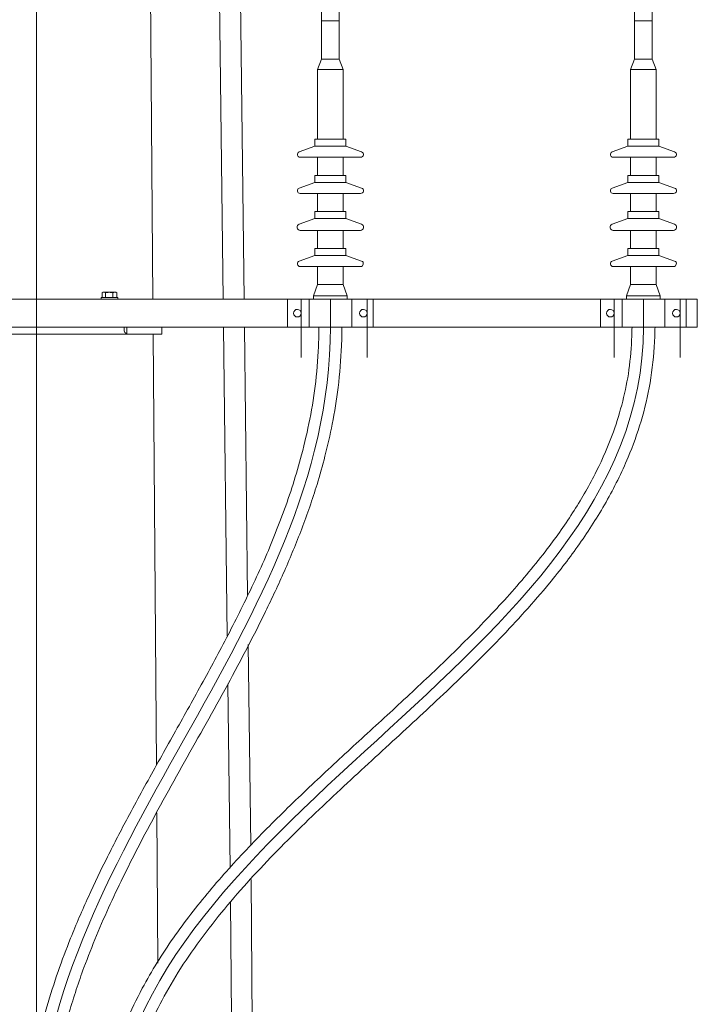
# Model space of a CAD drawing. Header units: millimetres. Extents: x -2674 to -2203, y -551 to -52.
# Tile 80 of 138: x -2291 to -2281, y -115 to -101. Entities that reach past the tile are written whole.
import ezdxf
from ezdxf.lldxf.tags import DXFTag

# ---------------------------------------------------------------- set-up
doc = ezdxf.new("R2010")
doc.units = ezdxf.units.MM
doc.linetypes.add('New Line3', pattern=[1.5, 1, -0.5])
doc.layers.add('layer 1', color=7, linetype='Continuous')
tags = doc.linetypes.add('New Line2', pattern=[28.3, 19, -3.1, 3.1, -3.1]).pattern_tags.tags
tags[10:11] = [DXFTag(74, 4), DXFTag(75, 0), DXFTag(340, '0'), DXFTag(46, 1.0), DXFTag(50, 0.0), DXFTag(44, 0.0), DXFTag(45, 0.0)]
tags[8:9] = [DXFTag(74, 4), DXFTag(75, 0), DXFTag(340, '0'), DXFTag(46, 1.0), DXFTag(50, 0.0), DXFTag(44, 0.0), DXFTag(45, 0.0)]
tags[6:7] = [DXFTag(74, 4), DXFTag(75, 0), DXFTag(340, '0'), DXFTag(46, 1.0), DXFTag(50, 0.0), DXFTag(44, 0.0), DXFTag(45, 0.0)]
tags[4:5] = [DXFTag(74, 4), DXFTag(75, 0), DXFTag(340, '0'), DXFTag(46, 1.0), DXFTag(50, 0.0), DXFTag(44, 0.0), DXFTag(45, 0.0)]
tags = doc.linetypes.add('New Line4', pattern=[28.3, 19, -3.1, 3.1, -3.1]).pattern_tags.tags
tags[10:11] = [DXFTag(74, 4), DXFTag(75, 0), DXFTag(340, '0'), DXFTag(46, 1.0), DXFTag(50, 0.0), DXFTag(44, 0.0), DXFTag(45, 0.0)]
tags[8:9] = [DXFTag(74, 4), DXFTag(75, 0), DXFTag(340, '0'), DXFTag(46, 1.0), DXFTag(50, 0.0), DXFTag(44, 0.0), DXFTag(45, 0.0)]
tags[6:7] = [DXFTag(74, 4), DXFTag(75, 0), DXFTag(340, '0'), DXFTag(46, 1.0), DXFTag(50, 0.0), DXFTag(44, 0.0), DXFTag(45, 0.0)]
tags[4:5] = [DXFTag(74, 4), DXFTag(75, 0), DXFTag(340, '0'), DXFTag(46, 1.0), DXFTag(50, 0.0), DXFTag(44, 0.0), DXFTag(45, 0.0)]
tags = doc.linetypes.add('New Line5', pattern=[28.3, 19, -3.1, 3.1, -3.1]).pattern_tags.tags
tags[10:11] = [DXFTag(74, 4), DXFTag(75, 0), DXFTag(340, '0'), DXFTag(46, 1.0), DXFTag(50, 0.0), DXFTag(44, 0.0), DXFTag(45, 0.0)]
tags[8:9] = [DXFTag(74, 4), DXFTag(75, 0), DXFTag(340, '0'), DXFTag(46, 1.0), DXFTag(50, 0.0), DXFTag(44, 0.0), DXFTag(45, 0.0)]
tags[6:7] = [DXFTag(74, 4), DXFTag(75, 0), DXFTag(340, '0'), DXFTag(46, 1.0), DXFTag(50, 0.0), DXFTag(44, 0.0), DXFTag(45, 0.0)]
tags[4:5] = [DXFTag(74, 4), DXFTag(75, 0), DXFTag(340, '0'), DXFTag(46, 1.0), DXFTag(50, 0.0), DXFTag(44, 0.0), DXFTag(45, 0.0)]

msp = doc.modelspace()

# ---------------------------------------------------------------- linework, layer by layer
at = {"layer": 'layer 1', "linetype": 'New Line2', "lineweight": 9}
msp.add_open_spline([(-2290.401, -53.551), (-2290.401, -53.551), (-2290.401, -195.551), (-2290.401, -195.551)], degree=3, dxfattribs=at)
at = {"layer": 'layer 1', "lineweight": 9}
for points in [[(-2288.728, -104.851), (-2288.728, -104.851), (-2288.837, -90.351), (-2288.837, -90.351)], [(-2287.895, -90.351), (-2287.895, -90.351), (-2287.718, -104.851), (-2287.718, -104.851)], [(-2287.418, -104.851), (-2287.418, -104.851), (-2287.595, -90.351), (-2287.595, -90.351)], [(-2286.302, -100.551), (-2286.302, -100.551), (-2286.302, -100.851), (-2286.302, -100.851)], [(-2286.052, -100.851), (-2286.052, -100.851), (-2286.052, -100.551), (-2286.052, -100.551)], [(-2281.802, -100.551), (-2281.802, -100.551), (-2281.802, -100.851), (-2281.802, -100.851)], [(-2281.552, -100.851), (-2281.552, -100.851), (-2281.552, -100.551), (-2281.552, -100.551)], [(-2286.052, -100.851), (-2286.052, -100.851), (-2286.302, -100.851), (-2286.302, -100.851)], [(-2286.302, -100.851), (-2286.302, -100.851), (-2286.302, -101.401), (-2286.302, -101.401)], [(-2286.302, -100.851), (-2286.302, -100.851), (-2286.052, -100.851), (-2286.052, -100.851)], [(-2286.052, -101.401), (-2286.052, -101.401), (-2286.052, -100.851), (-2286.052, -100.851)], [(-2281.552, -100.851), (-2281.552, -100.851), (-2281.802, -100.851), (-2281.802, -100.851)], [(-2281.802, -100.851), (-2281.802, -100.851), (-2281.802, -101.401), (-2281.802, -101.401)], [(-2281.802, -100.851), (-2281.802, -100.851), (-2281.552, -100.851), (-2281.552, -100.851)], [(-2281.552, -101.401), (-2281.552, -101.401), (-2281.552, -100.851), (-2281.552, -100.851)], [(-2286.302, -101.401), (-2286.302, -101.401), (-2286.362, -101.551), (-2286.362, -101.551)], [(-2286.052, -101.401), (-2286.052, -101.401), (-2286.302, -101.401), (-2286.302, -101.401)], [(-2285.992, -101.551), (-2285.992, -101.551), (-2286.052, -101.401), (-2286.052, -101.401)], [(-2281.802, -101.401), (-2281.802, -101.401), (-2281.862, -101.551), (-2281.862, -101.551)], [(-2281.552, -101.401), (-2281.552, -101.401), (-2281.802, -101.401), (-2281.802, -101.401)], [(-2281.492, -101.551), (-2281.492, -101.551), (-2281.552, -101.401), (-2281.552, -101.401)], [(-2285.992, -101.551), (-2285.992, -101.551), (-2286.362, -101.551), (-2286.362, -101.551)], [(-2286.362, -101.551), (-2286.362, -101.551), (-2286.362, -102.551), (-2286.362, -102.551)], [(-2285.992, -102.551), (-2285.992, -102.551), (-2285.992, -101.551), (-2285.992, -101.551)], [(-2281.492, -101.551), (-2281.492, -101.551), (-2281.862, -101.551), (-2281.862, -101.551)], [(-2281.862, -101.551), (-2281.862, -101.551), (-2281.862, -102.551), (-2281.862, -102.551)], [(-2281.492, -102.551), (-2281.492, -102.551), (-2281.492, -101.551), (-2281.492, -101.551)], [(-2285.952, -102.551), (-2285.952, -102.551), (-2286.402, -102.551), (-2286.402, -102.551)], [(-2286.402, -102.551), (-2286.402, -102.551), (-2286.402, -102.651), (-2286.402, -102.651)], [(-2285.952, -102.651), (-2285.952, -102.651), (-2285.952, -102.551), (-2285.952, -102.551)], [(-2281.452, -102.551), (-2281.452, -102.551), (-2281.902, -102.551), (-2281.902, -102.551)], [(-2281.902, -102.551), (-2281.902, -102.551), (-2281.902, -102.651), (-2281.902, -102.651)], [(-2281.452, -102.651), (-2281.452, -102.651), (-2281.452, -102.551), (-2281.452, -102.551)], [(-2286.402, -102.651), (-2286.402, -102.651), (-2286.625, -102.733), (-2286.625, -102.733)], [(-2285.952, -102.651), (-2285.952, -102.651), (-2286.402, -102.651), (-2286.402, -102.651)], [(-2285.728, -102.733), (-2285.728, -102.733), (-2285.952, -102.651), (-2285.952, -102.651)], [(-2281.902, -102.651), (-2281.902, -102.651), (-2282.125, -102.733), (-2282.125, -102.733)], [(-2281.452, -102.651), (-2281.452, -102.651), (-2281.902, -102.651), (-2281.902, -102.651)], [(-2281.228, -102.733), (-2281.228, -102.733), (-2281.452, -102.651), (-2281.452, -102.651)], [(-2285.742, -102.811), (-2285.742, -102.811), (-2286.611, -102.811), (-2286.611, -102.811)], [(-2286.362, -102.811), (-2286.362, -102.811), (-2286.362, -103.071), (-2286.362, -103.071)], [(-2285.992, -103.071), (-2285.992, -103.071), (-2285.992, -102.811), (-2285.992, -102.811)], [(-2281.242, -102.811), (-2281.242, -102.811), (-2282.111, -102.811), (-2282.111, -102.811)], [(-2281.862, -102.811), (-2281.862, -102.811), (-2281.862, -103.071), (-2281.862, -103.071)], [(-2281.492, -103.071), (-2281.492, -103.071), (-2281.492, -102.811), (-2281.492, -102.811)], [(-2285.952, -103.071), (-2285.952, -103.071), (-2286.402, -103.071), (-2286.402, -103.071)], [(-2286.402, -103.071), (-2286.402, -103.071), (-2286.402, -103.171), (-2286.402, -103.171)], [(-2285.952, -103.171), (-2285.952, -103.171), (-2285.952, -103.071), (-2285.952, -103.071)], [(-2281.452, -103.071), (-2281.452, -103.071), (-2281.902, -103.071), (-2281.902, -103.071)], [(-2281.902, -103.071), (-2281.902, -103.071), (-2281.902, -103.171), (-2281.902, -103.171)], [(-2281.452, -103.171), (-2281.452, -103.171), (-2281.452, -103.071), (-2281.452, -103.071)], [(-2286.402, -103.171), (-2286.402, -103.171), (-2286.625, -103.253), (-2286.625, -103.253)], [(-2285.952, -103.171), (-2285.952, -103.171), (-2286.402, -103.171), (-2286.402, -103.171)], [(-2285.728, -103.253), (-2285.728, -103.253), (-2285.952, -103.171), (-2285.952, -103.171)], [(-2281.902, -103.171), (-2281.902, -103.171), (-2282.125, -103.253), (-2282.125, -103.253)], [(-2281.452, -103.171), (-2281.452, -103.171), (-2281.902, -103.171), (-2281.902, -103.171)], [(-2281.228, -103.253), (-2281.228, -103.253), (-2281.452, -103.171), (-2281.452, -103.171)], [(-2285.742, -103.331), (-2285.742, -103.331), (-2286.611, -103.331), (-2286.611, -103.331)], [(-2286.362, -103.331), (-2286.362, -103.331), (-2286.362, -103.591), (-2286.362, -103.591)], [(-2285.992, -103.591), (-2285.992, -103.591), (-2285.992, -103.331), (-2285.992, -103.331)], [(-2281.242, -103.331), (-2281.242, -103.331), (-2282.111, -103.331), (-2282.111, -103.331)], [(-2281.862, -103.331), (-2281.862, -103.331), (-2281.862, -103.591), (-2281.862, -103.591)], [(-2281.492, -103.591), (-2281.492, -103.591), (-2281.492, -103.331), (-2281.492, -103.331)], [(-2286.402, -103.691), (-2286.402, -103.691), (-2286.624, -103.773), (-2286.624, -103.773)], [(-2285.952, -103.591), (-2285.952, -103.591), (-2286.402, -103.591), (-2286.402, -103.591)], [(-2286.402, -103.591), (-2286.402, -103.591), (-2286.402, -103.691), (-2286.402, -103.691)], [(-2285.952, -103.691), (-2285.952, -103.691), (-2286.402, -103.691), (-2286.402, -103.691)], [(-2285.952, -103.691), (-2285.952, -103.691), (-2285.952, -103.591), (-2285.952, -103.591)], [(-2285.729, -103.773), (-2285.729, -103.773), (-2285.952, -103.691), (-2285.952, -103.691)], [(-2281.902, -103.691), (-2281.902, -103.691), (-2282.124, -103.773), (-2282.124, -103.773)], [(-2281.452, -103.591), (-2281.452, -103.591), (-2281.902, -103.591), (-2281.902, -103.591)], [(-2281.902, -103.591), (-2281.902, -103.591), (-2281.902, -103.691), (-2281.902, -103.691)], [(-2281.452, -103.691), (-2281.452, -103.691), (-2281.902, -103.691), (-2281.902, -103.691)], [(-2281.452, -103.691), (-2281.452, -103.691), (-2281.452, -103.591), (-2281.452, -103.591)], [(-2281.229, -103.773), (-2281.229, -103.773), (-2281.452, -103.691), (-2281.452, -103.691)], [(-2285.745, -103.861), (-2285.745, -103.861), (-2286.609, -103.861), (-2286.609, -103.861)], [(-2286.362, -103.861), (-2286.362, -103.861), (-2286.362, -104.121), (-2286.362, -104.121)], [(-2285.992, -104.121), (-2285.992, -104.121), (-2285.992, -103.861), (-2285.992, -103.861)], [(-2281.245, -103.861), (-2281.245, -103.861), (-2282.109, -103.861), (-2282.109, -103.861)], [(-2281.862, -103.861), (-2281.862, -103.861), (-2281.862, -104.121), (-2281.862, -104.121)], [(-2281.492, -104.121), (-2281.492, -104.121), (-2281.492, -103.861), (-2281.492, -103.861)], [(-2285.952, -104.121), (-2285.952, -104.121), (-2286.402, -104.121), (-2286.402, -104.121)], [(-2286.402, -104.121), (-2286.402, -104.121), (-2286.402, -104.221), (-2286.402, -104.221)], [(-2285.952, -104.221), (-2285.952, -104.221), (-2285.952, -104.121), (-2285.952, -104.121)], [(-2281.452, -104.121), (-2281.452, -104.121), (-2281.902, -104.121), (-2281.902, -104.121)], [(-2281.902, -104.121), (-2281.902, -104.121), (-2281.902, -104.221), (-2281.902, -104.221)], [(-2281.452, -104.221), (-2281.452, -104.221), (-2281.452, -104.121), (-2281.452, -104.121)], [(-2286.402, -104.221), (-2286.402, -104.221), (-2286.624, -104.302), (-2286.624, -104.302)], [(-2285.952, -104.221), (-2285.952, -104.221), (-2286.402, -104.221), (-2286.402, -104.221)], [(-2285.729, -104.302), (-2285.729, -104.302), (-2285.952, -104.221), (-2285.952, -104.221)], [(-2281.902, -104.221), (-2281.902, -104.221), (-2282.124, -104.302), (-2282.124, -104.302)], [(-2281.452, -104.221), (-2281.452, -104.221), (-2281.902, -104.221), (-2281.902, -104.221)], [(-2281.229, -104.302), (-2281.229, -104.302), (-2281.452, -104.221), (-2281.452, -104.221)], [(-2285.743, -104.381), (-2285.743, -104.381), (-2286.611, -104.381), (-2286.611, -104.381)], [(-2286.362, -104.381), (-2286.362, -104.381), (-2286.362, -104.641), (-2286.362, -104.641)], [(-2285.992, -104.641), (-2285.992, -104.641), (-2285.992, -104.381), (-2285.992, -104.381)], [(-2281.243, -104.381), (-2281.243, -104.381), (-2282.111, -104.381), (-2282.111, -104.381)], [(-2281.862, -104.381), (-2281.862, -104.381), (-2281.862, -104.641), (-2281.862, -104.641)], [(-2281.492, -104.641), (-2281.492, -104.641), (-2281.492, -104.381), (-2281.492, -104.381)], [(-2286.362, -104.641), (-2286.362, -104.641), (-2286.417, -104.801), (-2286.417, -104.801)], [(-2285.992, -104.641), (-2285.992, -104.641), (-2286.362, -104.641), (-2286.362, -104.641)], [(-2285.937, -104.801), (-2285.937, -104.801), (-2285.992, -104.641), (-2285.992, -104.641)], [(-2281.862, -104.641), (-2281.862, -104.641), (-2281.917, -104.801), (-2281.917, -104.801)], [(-2281.492, -104.641), (-2281.492, -104.641), (-2281.862, -104.641), (-2281.862, -104.641)], [(-2281.437, -104.801), (-2281.437, -104.801), (-2281.492, -104.641), (-2281.492, -104.641)], [(-2294.261, -104.851), (-2294.261, -104.851), (-2286.791, -104.851), (-2286.791, -104.851)], [(-2289.471, -104.826), (-2289.471, -104.826), (-2289.231, -104.826), (-2289.231, -104.826)], [(-2289.471, -104.826), (-2289.471, -104.826), (-2289.471, -104.851), (-2289.471, -104.851)], [(-2289.455, -104.76), (-2289.455, -104.76), (-2289.432, -104.751), (-2289.432, -104.751)], [(-2289.441, -104.751), (-2289.441, -104.751), (-2289.455, -104.76), (-2289.455, -104.76)], [(-2289.455, -104.76), (-2289.455, -104.76), (-2289.455, -104.826), (-2289.455, -104.826)], [(-2289.441, -104.751), (-2289.441, -104.751), (-2289.432, -104.751), (-2289.432, -104.751)], [(-2289.357, -104.751), (-2289.357, -104.751), (-2289.432, -104.751), (-2289.432, -104.751)], [(-2289.408, -104.76), (-2289.415, -104.755), (-2289.423, -104.752), (-2289.432, -104.751)], [(-2289.357, -104.751), (-2289.374, -104.752), (-2289.392, -104.754), (-2289.408, -104.76)], [(-2289.408, -104.76), (-2289.408, -104.76), (-2289.408, -104.826), (-2289.408, -104.826)], [(-2289.276, -104.751), (-2289.276, -104.751), (-2289.357, -104.751), (-2289.357, -104.751)], [(-2289.305, -104.76), (-2289.321, -104.754), (-2289.339, -104.752), (-2289.357, -104.751)], [(-2289.305, -104.76), (-2289.305, -104.76), (-2289.276, -104.751), (-2289.276, -104.751)], [(-2289.305, -104.76), (-2289.305, -104.76), (-2289.305, -104.826), (-2289.305, -104.826)], [(-2289.261, -104.751), (-2289.261, -104.751), (-2289.276, -104.751), (-2289.276, -104.751)], [(-2289.247, -104.76), (-2289.256, -104.755), (-2289.266, -104.752), (-2289.276, -104.751)], [(-2289.247, -104.76), (-2289.247, -104.76), (-2289.261, -104.751), (-2289.261, -104.751)], [(-2289.247, -104.76), (-2289.247, -104.76), (-2289.247, -104.826), (-2289.247, -104.826)], [(-2289.231, -104.851), (-2289.231, -104.851), (-2289.231, -104.826), (-2289.231, -104.826)], [(-2286.791, -104.851), (-2286.791, -104.851), (-2286.483, -104.851), (-2286.483, -104.851)], [(-2286.791, -104.851), (-2286.791, -104.851), (-2286.791, -105.251), (-2286.791, -105.251)], [(-2286.483, -104.851), (-2286.483, -104.851), (-2285.87, -104.851), (-2285.87, -104.851)], [(-2286.483, -104.851), (-2286.483, -104.851), (-2286.483, -105.251), (-2286.483, -105.251)], [(-2285.937, -104.801), (-2285.937, -104.801), (-2286.417, -104.801), (-2286.417, -104.801)], [(-2286.417, -104.801), (-2286.417, -104.801), (-2286.417, -104.851), (-2286.417, -104.851)], [(-2285.937, -104.851), (-2285.937, -104.851), (-2285.937, -104.801), (-2285.937, -104.801)], [(-2285.87, -104.851), (-2285.87, -104.851), (-2285.87, -105.251), (-2285.87, -105.251)], [(-2285.87, -104.851), (-2285.87, -104.851), (-2285.561, -104.851), (-2285.561, -104.851)], [(-2285.561, -104.851), (-2285.561, -104.851), (-2285.561, -105.251), (-2285.561, -105.251)], [(-2285.561, -104.851), (-2285.561, -104.851), (-2282.291, -104.851), (-2282.291, -104.851)], [(-2282.291, -104.851), (-2282.291, -104.851), (-2281.983, -104.851), (-2281.983, -104.851)], [(-2282.291, -104.851), (-2282.291, -104.851), (-2282.291, -105.251), (-2282.291, -105.251)], [(-2281.983, -104.851), (-2281.983, -104.851), (-2281.37, -104.851), (-2281.37, -104.851)], [(-2281.983, -104.851), (-2281.983, -104.851), (-2281.983, -105.251), (-2281.983, -105.251)], [(-2281.437, -104.801), (-2281.437, -104.801), (-2281.917, -104.801), (-2281.917, -104.801)], [(-2281.917, -104.801), (-2281.917, -104.801), (-2281.917, -104.851), (-2281.917, -104.851)], [(-2281.437, -104.851), (-2281.437, -104.851), (-2281.437, -104.801), (-2281.437, -104.801)], [(-2281.37, -104.851), (-2281.37, -104.851), (-2281.37, -105.251), (-2281.37, -105.251)], [(-2281.37, -104.851), (-2281.37, -104.851), (-2281.061, -104.851), (-2281.061, -104.851)], [(-2281.061, -104.851), (-2281.061, -104.851), (-2281.061, -105.251), (-2281.061, -105.251)], [(-2281.061, -104.851), (-2281.061, -104.851), (-2280.901, -104.851), (-2280.901, -104.851)], [(-2280.901, -105.251), (-2280.901, -105.251), (-2280.901, -104.851), (-2280.901, -104.851)], [(-2294.261, -105.251), (-2294.261, -105.251), (-2286.791, -105.251), (-2286.791, -105.251)], [(-2289.141, -105.251), (-2289.141, -105.251), (-2289.141, -105.306), (-2289.141, -105.306)], [(-2289.101, -105.341), (-2289.101, -105.341), (-2289.101, -105.251), (-2289.101, -105.251)], [(-2288.601, -105.251), (-2288.601, -105.251), (-2288.601, -105.316), (-2288.601, -105.316)], [(-2287.713, -105.251), (-2287.713, -105.251), (-2287.659, -109.69), (-2287.659, -109.69)], [(-2287.366, -109.102), (-2287.366, -109.102), (-2287.413, -105.251), (-2287.413, -105.251)], [(-2286.791, -105.251), (-2286.791, -105.251), (-2286.483, -105.251), (-2286.483, -105.251)], [(-2286.483, -105.251), (-2286.483, -105.251), (-2285.87, -105.251), (-2285.87, -105.251)], [(-2285.87, -105.251), (-2285.87, -105.251), (-2285.561, -105.251), (-2285.561, -105.251)], [(-2285.561, -105.251), (-2285.561, -105.251), (-2282.291, -105.251), (-2282.291, -105.251)], [(-2282.291, -105.251), (-2282.291, -105.251), (-2281.983, -105.251), (-2281.983, -105.251)], [(-2281.983, -105.251), (-2281.983, -105.251), (-2281.37, -105.251), (-2281.37, -105.251)], [(-2281.37, -105.251), (-2281.37, -105.251), (-2281.061, -105.251), (-2281.061, -105.251)], [(-2281.061, -105.251), (-2281.061, -105.251), (-2280.901, -105.251), (-2280.901, -105.251)], [(-2288.601, -105.351), (-2288.601, -105.351), (-2292.201, -105.351), (-2292.201, -105.351)], [(-2289.106, -105.341), (-2289.106, -105.341), (-2289.101, -105.341), (-2289.101, -105.341)], [(-2288.678, -111.549), (-2288.678, -111.549), (-2288.725, -105.351), (-2288.725, -105.351)], [(-2288.601, -105.316), (-2288.601, -105.316), (-2288.601, -105.351), (-2288.601, -105.351)], [(-2287.322, -112.698), (-2287.322, -112.698), (-2287.357, -109.815), (-2287.357, -109.815)], [(-2287.65, -110.377), (-2287.65, -110.377), (-2287.618, -113.025), (-2287.618, -113.025)], [(-2288.657, -114.393), (-2288.657, -114.393), (-2288.673, -112.234), (-2288.673, -112.234)], [(-2287.031, -153.811), (-2287.031, -153.811), (-2287.316, -113.19), (-2287.316, -113.19)], [(-2287.612, -113.513), (-2287.612, -113.513), (-2287.262, -153.811), (-2287.262, -153.811)]]:
    msp.add_open_spline(points, degree=3, dxfattribs=at)
for points, knots in [([(-2286.625, -102.733), (-2286.644, -102.74), (-2286.655, -102.759), (-2286.651, -102.778), (-2286.651, -102.778), (-2286.648, -102.797), (-2286.631, -102.811), (-2286.611, -102.811)], [0, 0, 0, 0, 0.333333, 0.333333, 0.333333, 0.333333, 1, 1, 1, 1]), ([(-2285.742, -102.811), (-2285.722, -102.811), (-2285.706, -102.797), (-2285.702, -102.778), (-2285.702, -102.778), (-2285.699, -102.759), (-2285.71, -102.74), (-2285.728, -102.733)], [0, 0, 0, 0, 0.333333, 0.333333, 0.333333, 0.333333, 1, 1, 1, 1]), ([(-2282.125, -102.733), (-2282.144, -102.74), (-2282.155, -102.759), (-2282.151, -102.778), (-2282.151, -102.778), (-2282.148, -102.797), (-2282.131, -102.811), (-2282.111, -102.811)], [0, 0, 0, 0, 0.333333, 0.333333, 0.333333, 0.333333, 1, 1, 1, 1]), ([(-2281.242, -102.811), (-2281.222, -102.811), (-2281.206, -102.797), (-2281.202, -102.778), (-2281.202, -102.778), (-2281.199, -102.759), (-2281.21, -102.74), (-2281.228, -102.733)], [0, 0, 0, 0, 0.333333, 0.333333, 0.333333, 0.333333, 1, 1, 1, 1]), ([(-2286.625, -103.253), (-2286.644, -103.26), (-2286.655, -103.279), (-2286.651, -103.298), (-2286.651, -103.298), (-2286.648, -103.317), (-2286.631, -103.331), (-2286.611, -103.331)], [0, 0, 0, 0, 0.333333, 0.333333, 0.333333, 0.333333, 1, 1, 1, 1]), ([(-2285.742, -103.331), (-2285.723, -103.331), (-2285.706, -103.317), (-2285.702, -103.298), (-2285.702, -103.298), (-2285.699, -103.279), (-2285.71, -103.26), (-2285.728, -103.253)], [0, 0, 0, 0, 0.333333, 0.333333, 0.333333, 0.333333, 1, 1, 1, 1]), ([(-2282.125, -103.253), (-2282.144, -103.26), (-2282.155, -103.279), (-2282.151, -103.298), (-2282.151, -103.298), (-2282.148, -103.317), (-2282.131, -103.331), (-2282.111, -103.331)], [0, 0, 0, 0, 0.333333, 0.333333, 0.333333, 0.333333, 1, 1, 1, 1]), ([(-2281.242, -103.331), (-2281.223, -103.331), (-2281.206, -103.317), (-2281.202, -103.298), (-2281.202, -103.298), (-2281.199, -103.279), (-2281.21, -103.26), (-2281.228, -103.253)], [0, 0, 0, 0, 0.333333, 0.333333, 0.333333, 0.333333, 1, 1, 1, 1]), ([(-2286.624, -103.773), (-2286.645, -103.78), (-2286.658, -103.802), (-2286.654, -103.823), (-2286.654, -103.823), (-2286.65, -103.845), (-2286.631, -103.861), (-2286.609, -103.861)], [0, 0, 0, 0, 0.333333, 0.333333, 0.333333, 0.333333, 1, 1, 1, 1]), ([(-2285.745, -103.861), (-2285.722, -103.861), (-2285.704, -103.845), (-2285.7, -103.823), (-2285.7, -103.823), (-2285.696, -103.802), (-2285.708, -103.78), (-2285.729, -103.773)], [0, 0, 0, 0, 0.333333, 0.333333, 0.333333, 0.333333, 1, 1, 1, 1]), ([(-2282.124, -103.773), (-2282.145, -103.78), (-2282.158, -103.802), (-2282.154, -103.823), (-2282.154, -103.823), (-2282.15, -103.845), (-2282.131, -103.861), (-2282.109, -103.861)], [0, 0, 0, 0, 0.333333, 0.333333, 0.333333, 0.333333, 1, 1, 1, 1]), ([(-2281.245, -103.861), (-2281.222, -103.861), (-2281.204, -103.845), (-2281.2, -103.823), (-2281.2, -103.823), (-2281.196, -103.802), (-2281.208, -103.78), (-2281.229, -103.773)], [0, 0, 0, 0, 0.333333, 0.333333, 0.333333, 0.333333, 1, 1, 1, 1]), ([(-2286.596, -105.051), (-2286.596, -105.021), (-2286.621, -104.997), (-2286.651, -104.996), (-2286.651, -104.996), (-2286.681, -104.996), (-2286.706, -105.021), (-2286.706, -105.051), (-2286.706, -105.051), (-2286.706, -105.082), (-2286.681, -105.106), (-2286.651, -105.106), (-2286.651, -105.106), (-2286.621, -105.107), (-2286.596, -105.082), (-2286.596, -105.052), (-2286.596, -104.143), (-2286.596, -106.869), (-2286.596, -105.051)], [0, 0, 0, 0, 0.2, 0.2, 0.2, 0.2, 0.4, 0.4, 0.4, 0.4, 0.6, 0.6, 0.6, 0.6, 1, 1, 1, 1.00001, 1.00001, 1.00001, 1.00001]), ([(-2285.646, -105.051), (-2285.646, -105.021), (-2285.671, -104.997), (-2285.701, -104.996), (-2285.701, -104.996), (-2285.732, -104.996), (-2285.756, -105.021), (-2285.756, -105.051), (-2285.756, -105.051), (-2285.756, -105.082), (-2285.732, -105.106), (-2285.701, -105.106), (-2285.701, -105.106), (-2285.671, -105.107), (-2285.646, -105.082), (-2285.646, -105.052), (-2285.646, -104.143), (-2285.646, -106.869), (-2285.646, -105.051)], [0, 0, 0, 0, 0.2, 0.2, 0.2, 0.2, 0.4, 0.4, 0.4, 0.4, 0.6, 0.6, 0.6, 0.6, 1, 1, 1, 1.00001, 1.00001, 1.00001, 1.00001]), ([(-2282.096, -105.051), (-2282.096, -105.021), (-2282.121, -104.997), (-2282.151, -104.996), (-2282.151, -104.996), (-2282.181, -104.996), (-2282.206, -105.021), (-2282.206, -105.051), (-2282.206, -105.051), (-2282.206, -105.082), (-2282.181, -105.106), (-2282.151, -105.106), (-2282.151, -105.106), (-2282.121, -105.107), (-2282.096, -105.082), (-2282.096, -105.052), (-2282.096, -104.143), (-2282.096, -106.869), (-2282.096, -105.051)], [0, 0, 0, 0, 0.2, 0.2, 0.2, 0.2, 0.4, 0.4, 0.4, 0.4, 0.6, 0.6, 0.6, 0.6, 1, 1, 1, 1.00001, 1.00001, 1.00001, 1.00001]), ([(-2281.146, -105.051), (-2281.146, -105.021), (-2281.171, -104.997), (-2281.201, -104.996), (-2281.201, -104.996), (-2281.232, -104.996), (-2281.256, -105.021), (-2281.256, -105.051), (-2281.256, -105.051), (-2281.256, -105.082), (-2281.232, -105.106), (-2281.201, -105.106), (-2281.201, -105.106), (-2281.171, -105.107), (-2281.146, -105.082), (-2281.146, -105.052), (-2281.146, -104.143), (-2281.146, -106.869), (-2281.146, -105.051)], [0, 0, 0, 0, 0.2, 0.2, 0.2, 0.2, 0.4, 0.4, 0.4, 0.4, 0.6, 0.6, 0.6, 0.6, 1, 1, 1, 1.00001, 1.00001, 1.00001, 1.00001]), ([(-2286.624, -104.302), (-2286.643, -104.309), (-2286.654, -104.328), (-2286.651, -104.347), (-2286.651, -104.347), (-2286.647, -104.367), (-2286.63, -104.381), (-2286.611, -104.381)], [0, 0, 0, 0, 0.333333, 0.333333, 0.333333, 0.333333, 1, 1, 1, 1]), ([(-2285.743, -104.381), (-2285.723, -104.381), (-2285.706, -104.367), (-2285.703, -104.347), (-2285.703, -104.347), (-2285.699, -104.328), (-2285.71, -104.309), (-2285.729, -104.302)], [0, 0, 0, 0, 0.333333, 0.333333, 0.333333, 0.333333, 1, 1, 1, 1]), ([(-2282.124, -104.302), (-2282.143, -104.309), (-2282.154, -104.328), (-2282.151, -104.347), (-2282.151, -104.347), (-2282.147, -104.367), (-2282.13, -104.381), (-2282.111, -104.381)], [0, 0, 0, 0, 0.333333, 0.333333, 0.333333, 0.333333, 1, 1, 1, 1]), ([(-2281.243, -104.381), (-2281.223, -104.381), (-2281.206, -104.367), (-2281.203, -104.347), (-2281.203, -104.347), (-2281.199, -104.328), (-2281.21, -104.309), (-2281.229, -104.302)], [0, 0, 0, 0, 0.333333, 0.333333, 0.333333, 0.333333, 1, 1, 1, 1]), ([(-2286.34, -105.252), (-2286.341, -105.322), (-2286.342, -105.392), (-2286.345, -105.463), (-2286.345, -105.463), (-2286.351, -105.648), (-2286.365, -105.842), (-2286.387, -106.032), (-2286.387, -106.032), (-2286.408, -106.215), (-2286.437, -106.394), (-2286.472, -106.572), (-2286.472, -106.572), (-2286.506, -106.745), (-2286.545, -106.917), (-2286.59, -107.087), (-2286.59, -107.087), (-2286.665, -107.371), (-2286.755, -107.648), (-2286.855, -107.92), (-2286.855, -107.92), (-2286.952, -108.185), (-2287.059, -108.445), (-2287.173, -108.7), (-2287.173, -108.7), (-2287.287, -108.953), (-2287.407, -109.202), (-2287.531, -109.447), (-2287.531, -109.447), (-2287.654, -109.69), (-2287.781, -109.93), (-2287.91, -110.168), (-2287.91, -110.168), (-2288.039, -110.407), (-2288.171, -110.643), (-2288.303, -110.879), (-2288.303, -110.879), (-2288.435, -111.115), (-2288.568, -111.351), (-2288.7, -111.588), (-2288.7, -111.588), (-2288.831, -111.824), (-2288.961, -112.061), (-2289.089, -112.3), (-2289.089, -112.3), (-2289.188, -112.486), (-2289.285, -112.674), (-2289.38, -112.863), (-2289.38, -112.863), (-2289.475, -113.052), (-2289.566, -113.243), (-2289.655, -113.437), (-2289.655, -113.437), (-2289.744, -113.633), (-2289.83, -113.832), (-2289.911, -114.034), (-2289.911, -114.034), (-2289.974, -114.192), (-2290.034, -114.351), (-2290.09, -114.513), (-2290.09, -114.513), (-2290.148, -114.68), (-2290.202, -114.849), (-2290.251, -115.02), (-2290.251, -115.02), (-2290.302, -115.198), (-2290.348, -115.377), (-2290.388, -115.559), (-2290.388, -115.559), (-2290.426, -115.733), (-2290.458, -115.908), (-2290.484, -116.085), (-2290.484, -116.085), (-2290.507, -116.239), (-2290.525, -116.394), (-2290.537, -116.549), (-2290.537, -116.549), (-2290.543, -116.62), (-2290.548, -116.691), (-2290.552, -116.761)], [0, 0, 0, 0, 0.047619, 0.047619, 0.047619, 0.047619, 0.095238, 0.095238, 0.095238, 0.095238, 0.142857, 0.142857, 0.142857, 0.142857, 0.190476, 0.190476, 0.190476, 0.190476, 0.238095, 0.238095, 0.238095, 0.238095, 0.285714, 0.285714, 0.285714, 0.285714, 0.333333, 0.333333, 0.333333, 0.333333, 0.380952, 0.380952, 0.380952, 0.380952, 0.428571, 0.428571, 0.428571, 0.428571, 0.47619, 0.47619, 0.47619, 0.47619, 0.52381, 0.52381, 0.52381, 0.52381, 0.571429, 0.571429, 0.571429, 0.571429, 0.619048, 0.619048, 0.619048, 0.619048, 0.666667, 0.666667, 0.666667, 0.666667, 0.714286, 0.714286, 0.714286, 0.714286, 0.761905, 0.761905, 0.761905, 0.761905, 0.809524, 0.809524, 0.809524, 0.809524, 0.857143, 0.857143, 0.857143, 0.857143, 0.904762, 0.904762, 0.904762, 0.904762, 1, 1, 1, 1]), ([(-2290.221, -116.761), (-2290.216, -116.666), (-2290.209, -116.57), (-2290.199, -116.475), (-2290.199, -116.475), (-2290.176, -116.237), (-2290.141, -116.001), (-2290.094, -115.768), (-2290.094, -115.768), (-2290.049, -115.54), (-2289.993, -115.316), (-2289.93, -115.096), (-2289.93, -115.096), (-2289.867, -114.879), (-2289.796, -114.665), (-2289.719, -114.455), (-2289.719, -114.455), (-2289.604, -114.143), (-2289.477, -113.84), (-2289.34, -113.543), (-2289.34, -113.543), (-2289.206, -113.25), (-2289.064, -112.964), (-2288.917, -112.681), (-2288.917, -112.681), (-2288.721, -112.305), (-2288.517, -111.936), (-2288.311, -111.568), (-2288.311, -111.568), (-2288.106, -111.201), (-2287.898, -110.834), (-2287.695, -110.464), (-2287.695, -110.464), (-2287.493, -110.095), (-2287.295, -109.721), (-2287.108, -109.338), (-2287.108, -109.338), (-2287.015, -109.147), (-2286.924, -108.953), (-2286.837, -108.757), (-2286.837, -108.757), (-2286.75, -108.557), (-2286.666, -108.354), (-2286.588, -108.149), (-2286.588, -108.149), (-2286.508, -107.939), (-2286.435, -107.727), (-2286.368, -107.511), (-2286.368, -107.511), (-2286.327, -107.377), (-2286.289, -107.243), (-2286.254, -107.106), (-2286.254, -107.106), (-2286.215, -106.954), (-2286.18, -106.801), (-2286.15, -106.646), (-2286.15, -106.646), (-2286.116, -106.472), (-2286.087, -106.297), (-2286.065, -106.118), (-2286.065, -106.118), (-2286.041, -105.918), (-2286.025, -105.714), (-2286.016, -105.519), (-2286.016, -105.519), (-2286.013, -105.429), (-2286.011, -105.341), (-2286.01, -105.252)], [0, 0, 0, 0, 0.055556, 0.055556, 0.055556, 0.055556, 0.111111, 0.111111, 0.111111, 0.111111, 0.166667, 0.166667, 0.166667, 0.166667, 0.222222, 0.222222, 0.222222, 0.222222, 0.277778, 0.277778, 0.277778, 0.277778, 0.333333, 0.333333, 0.333333, 0.333333, 0.388889, 0.388889, 0.388889, 0.388889, 0.444444, 0.444444, 0.444444, 0.444444, 0.5, 0.5, 0.5, 0.5, 0.555556, 0.555556, 0.555556, 0.555556, 0.611111, 0.611111, 0.611111, 0.611111, 0.666667, 0.666667, 0.666667, 0.666667, 0.722222, 0.722222, 0.722222, 0.722222, 0.777778, 0.777778, 0.777778, 0.777778, 0.833333, 0.833333, 0.833333, 0.833333, 0.888889, 0.888889, 0.888889, 0.888889, 1, 1, 1, 1]), ([(-2281.84, -105.252), (-2281.84, -105.295), (-2281.842, -105.338), (-2281.843, -105.381), (-2281.843, -105.381), (-2281.849, -105.538), (-2281.862, -105.703), (-2281.884, -105.864), (-2281.884, -105.864), (-2281.906, -106.018), (-2281.936, -106.168), (-2281.974, -106.317), (-2281.974, -106.317), (-2282.011, -106.465), (-2282.056, -106.612), (-2282.107, -106.755), (-2282.107, -106.755), (-2282.178, -106.951), (-2282.26, -107.141), (-2282.353, -107.326), (-2282.353, -107.326), (-2282.45, -107.519), (-2282.557, -107.706), (-2282.672, -107.887), (-2282.672, -107.887), (-2282.793, -108.077), (-2282.922, -108.26), (-2283.058, -108.438), (-2283.058, -108.438), (-2283.23, -108.664), (-2283.412, -108.881), (-2283.6, -109.092), (-2283.6, -109.092), (-2283.795, -109.31), (-2283.997, -109.52), (-2284.202, -109.727), (-2284.202, -109.727), (-2284.41, -109.936), (-2284.622, -110.14), (-2284.836, -110.341), (-2284.836, -110.341), (-2285.051, -110.543), (-2285.267, -110.743), (-2285.484, -110.942), (-2285.484, -110.942), (-2285.699, -111.139), (-2285.914, -111.336), (-2286.128, -111.534), (-2286.128, -111.534), (-2286.338, -111.729), (-2286.547, -111.926), (-2286.753, -112.125), (-2286.753, -112.125), (-2286.955, -112.321), (-2287.154, -112.52), (-2287.348, -112.725), (-2287.348, -112.725), (-2287.543, -112.929), (-2287.732, -113.139), (-2287.915, -113.356), (-2287.915, -113.356), (-2288.096, -113.572), (-2288.27, -113.796), (-2288.433, -114.029), (-2288.433, -114.029), (-2288.595, -114.261), (-2288.746, -114.502), (-2288.88, -114.754), (-2288.88, -114.754), (-2288.964, -114.912), (-2289.042, -115.073), (-2289.111, -115.239), (-2289.111, -115.239), (-2289.182, -115.405), (-2289.244, -115.576), (-2289.296, -115.749), (-2289.296, -115.749), (-2289.344, -115.906), (-2289.384, -116.065), (-2289.415, -116.226), (-2289.415, -116.226), (-2289.441, -116.358), (-2289.461, -116.491), (-2289.475, -116.625), (-2289.475, -116.625), (-2289.48, -116.67), (-2289.484, -116.716), (-2289.487, -116.761)], [0, 0, 0, 0, 0.043478, 0.043478, 0.043478, 0.043478, 0.086957, 0.086957, 0.086957, 0.086957, 0.130435, 0.130435, 0.130435, 0.130435, 0.173913, 0.173913, 0.173913, 0.173913, 0.217391, 0.217391, 0.217391, 0.217391, 0.26087, 0.26087, 0.26087, 0.26087, 0.304348, 0.304348, 0.304348, 0.304348, 0.347826, 0.347826, 0.347826, 0.347826, 0.391304, 0.391304, 0.391304, 0.391304, 0.434783, 0.434783, 0.434783, 0.434783, 0.478261, 0.478261, 0.478261, 0.478261, 0.521739, 0.521739, 0.521739, 0.521739, 0.565217, 0.565217, 0.565217, 0.565217, 0.608696, 0.608696, 0.608696, 0.608696, 0.652174, 0.652174, 0.652174, 0.652174, 0.695652, 0.695652, 0.695652, 0.695652, 0.73913, 0.73913, 0.73913, 0.73913, 0.782609, 0.782609, 0.782609, 0.782609, 0.826087, 0.826087, 0.826087, 0.826087, 0.869565, 0.869565, 0.869565, 0.869565, 0.913043, 0.913043, 0.913043, 0.913043, 1, 1, 1, 1]), ([(-2289.157, -116.761), (-2289.147, -116.64), (-2289.131, -116.519), (-2289.111, -116.4), (-2289.111, -116.4), (-2289.083, -116.232), (-2289.045, -116.066), (-2288.998, -115.904), (-2288.998, -115.904), (-2288.945, -115.718), (-2288.879, -115.537), (-2288.805, -115.361), (-2288.805, -115.361), (-2288.742, -115.212), (-2288.672, -115.067), (-2288.597, -114.925), (-2288.597, -114.925), (-2288.514, -114.769), (-2288.424, -114.616), (-2288.329, -114.468), (-2288.329, -114.468), (-2288.228, -114.309), (-2288.12, -114.154), (-2288.007, -114.004), (-2288.007, -114.004), (-2287.894, -113.852), (-2287.776, -113.704), (-2287.655, -113.56), (-2287.655, -113.56), (-2287.411, -113.27), (-2287.153, -112.993), (-2286.888, -112.724), (-2286.888, -112.724), (-2286.625, -112.457), (-2286.356, -112.199), (-2286.083, -111.943), (-2286.083, -111.943), (-2285.817, -111.695), (-2285.549, -111.449), (-2285.281, -111.203), (-2285.281, -111.203), (-2285.021, -110.965), (-2284.761, -110.725), (-2284.504, -110.482), (-2284.504, -110.482), (-2284.246, -110.237), (-2283.991, -109.987), (-2283.743, -109.73), (-2283.743, -109.73), (-2283.496, -109.473), (-2283.256, -109.209), (-2283.028, -108.932), (-2283.028, -108.932), (-2282.877, -108.749), (-2282.732, -108.56), (-2282.595, -108.365), (-2282.595, -108.365), (-2282.459, -108.172), (-2282.331, -107.972), (-2282.213, -107.765), (-2282.213, -107.765), (-2282.096, -107.558), (-2281.989, -107.343), (-2281.896, -107.122), (-2281.896, -107.122), (-2281.825, -106.953), (-2281.763, -106.78), (-2281.71, -106.604), (-2281.71, -106.604), (-2281.656, -106.424), (-2281.612, -106.241), (-2281.58, -106.053), (-2281.58, -106.053), (-2281.547, -105.857), (-2281.526, -105.657), (-2281.516, -105.465), (-2281.516, -105.465), (-2281.512, -105.393), (-2281.51, -105.323), (-2281.509, -105.252)], [0, 0, 0, 0, 0.047619, 0.047619, 0.047619, 0.047619, 0.095238, 0.095238, 0.095238, 0.095238, 0.142857, 0.142857, 0.142857, 0.142857, 0.190476, 0.190476, 0.190476, 0.190476, 0.238095, 0.238095, 0.238095, 0.238095, 0.285714, 0.285714, 0.285714, 0.285714, 0.333333, 0.333333, 0.333333, 0.333333, 0.380952, 0.380952, 0.380952, 0.380952, 0.428571, 0.428571, 0.428571, 0.428571, 0.47619, 0.47619, 0.47619, 0.47619, 0.52381, 0.52381, 0.52381, 0.52381, 0.571429, 0.571429, 0.571429, 0.571429, 0.619048, 0.619048, 0.619048, 0.619048, 0.666667, 0.666667, 0.666667, 0.666667, 0.714286, 0.714286, 0.714286, 0.714286, 0.761905, 0.761905, 0.761905, 0.761905, 0.809524, 0.809524, 0.809524, 0.809524, 0.857143, 0.857143, 0.857143, 0.857143, 0.904762, 0.904762, 0.904762, 0.904762, 1, 1, 1, 1]), ([(-2289.141, -105.306), (-2289.141, -105.316), (-2289.137, -105.325), (-2289.131, -105.331), (-2289.131, -105.331), (-2289.124, -105.338), (-2289.115, -105.341), (-2289.106, -105.341)], [0, 0, 0, 0, 0.333333, 0.333333, 0.333333, 0.333333, 1, 1, 1, 1])]:
    msp.add_open_spline(points, degree=3, knots=knots, dxfattribs=at)
at = {"layer": 'layer 1', "linetype": 'New Line3', "lineweight": 9}
msp.add_open_spline([(-2294.876, -104.851), (-2294.876, -104.985), (-2294.876, -105.118), (-2294.876, -105.251), (-2294.876, -105.251), (-2294.876, -109.518), (-2291.466, -112.854), (-2291.466, -117.12), (-2291.466, -117.12), (-2291.466, -117.126), (-2291.466, -117.131), (-2291.466, -117.136), (-2291.466, -117.136), (-2291.466, -122.265), (-2291.466, -127.392), (-2291.466, -132.52), (-2291.466, -132.52), (-2291.466, -132.526), (-2291.466, -132.531), (-2291.466, -132.536), (-2291.466, -132.536), (-2291.466, -134.95), (-2290.401, -137.249), (-2290.401, -139.663), (-2290.401, -139.663), (-2290.401, -149.663), (-2290.401, -159.663), (-2290.401, -169.663)], degree=3, knots=[0, 0, 0, 0, 0.125, 0.125, 0.125, 0.125, 0.25, 0.25, 0.25, 0.25, 0.375, 0.375, 0.375, 0.375, 0.5, 0.5, 0.5, 0.5, 0.625, 0.625, 0.625, 0.625, 0.75, 0.75, 0.75, 0.75, 1, 1, 1, 1], dxfattribs=at)
at = {"layer": 'layer 1', "linetype": 'New Line4', "lineweight": 9}
msp.add_open_spline([(-2286.176, -104.851), (-2286.176, -104.985), (-2286.176, -105.118), (-2286.176, -105.251), (-2286.176, -105.251), (-2286.176, -109.598), (-2290.396, -112.774), (-2290.396, -117.121), (-2290.396, -117.121), (-2290.396, -117.126), (-2290.396, -117.131), (-2290.396, -117.137), (-2290.396, -117.137), (-2290.396, -122.265), (-2290.396, -127.392), (-2290.396, -132.521), (-2290.396, -132.521), (-2290.396, -132.526), (-2290.396, -132.531), (-2290.396, -132.537), (-2290.396, -132.537), (-2290.396, -134.924), (-2290.401, -137.275), (-2290.401, -139.663), (-2290.401, -139.663), (-2290.401, -149.663), (-2290.401, -159.663), (-2290.401, -169.663)], degree=3, knots=[0, 0, 0, 0, 0.125, 0.125, 0.125, 0.125, 0.25, 0.25, 0.25, 0.25, 0.375, 0.375, 0.375, 0.375, 0.5, 0.5, 0.5, 0.5, 0.625, 0.625, 0.625, 0.625, 0.75, 0.75, 0.75, 0.75, 1, 1, 1, 1], dxfattribs=at)
at = {"layer": 'layer 1', "linetype": 'New Line5', "lineweight": 9}
msp.add_open_spline([(-2281.676, -104.851), (-2281.676, -104.985), (-2281.676, -105.118), (-2281.676, -105.251), (-2281.676, -105.251), (-2281.676, -110.092), (-2289.336, -112.28), (-2289.336, -117.12), (-2289.336, -117.12), (-2289.336, -117.126), (-2289.336, -117.131), (-2289.336, -117.136), (-2289.336, -117.136), (-2289.336, -122.265), (-2289.336, -127.392), (-2289.336, -132.52), (-2289.336, -132.52), (-2289.336, -132.526), (-2289.336, -132.531), (-2289.336, -132.536), (-2289.336, -132.536), (-2289.336, -134.95), (-2290.401, -137.249), (-2290.401, -139.663), (-2290.401, -139.663), (-2290.401, -149.663), (-2290.401, -159.663), (-2290.401, -169.663)], degree=3, knots=[0, 0, 0, 0, 0.125, 0.125, 0.125, 0.125, 0.25, 0.25, 0.25, 0.25, 0.375, 0.375, 0.375, 0.375, 0.5, 0.5, 0.5, 0.5, 0.625, 0.625, 0.625, 0.625, 0.75, 0.75, 0.75, 0.75, 1, 1, 1, 1], dxfattribs=at)

doc.saveas('drawing.dxf')
